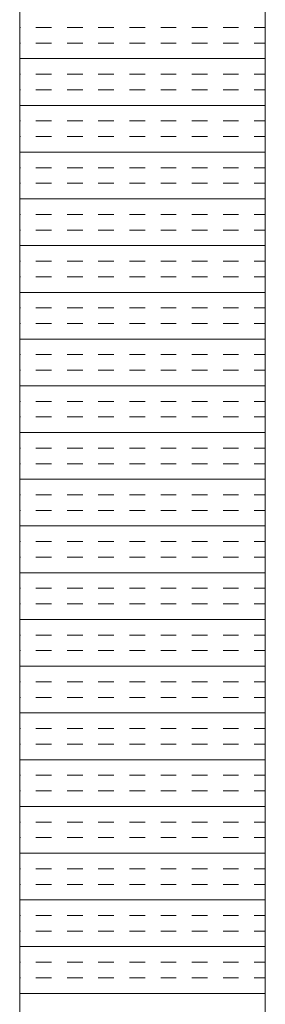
# Model space of a CAD drawing. Extents: x 3940905 to 4145695, y 925352 to 1109797.
# Tile 194 of 256: x 3955575 to 3955625, y 1099845 to 1100046. Entities that reach past the tile are written whole.
import ezdxf

# ---------------------------------------------------------------- set-up
doc = ezdxf.new("R2010")
doc.units = 0
doc.header["$LTSCALE"] = 750
doc.header["$MEASUREMENT"] = 0
doc.layers.add('CKD Equipments', color=252, linetype='CONTINUOUS', lineweight=0)

msp = doc.modelspace()

# ---------------------------------------------------------------- linework, layer by layer
at = {"layer": 'CKD Equipments'}
for p, q in [((3955574.57, 1100245.77), (3955574.57, 1099545.77)), ((3955624.57, 1100195.77), (3955624.57, 1099595.77))]:
    msp.add_line(p, q, dxfattribs=at)
at = {"layer": 'CKD Equipments', "color": 4, "linetype": 'Continuous'}
for p, q in [((3955574.7, 1100044.09), (3955574.57, 1100044.09)), ((3955581.05, 1100044.09), (3955577.88, 1100044.09)), ((3955587.4, 1100044.09), (3955584.23, 1100044.09)), ((3955593.75, 1100044.09), (3955590.58, 1100044.09)), ((3955600.1, 1100044.09), (3955596.93, 1100044.09)), ((3955606.45, 1100044.09), (3955603.28, 1100044.09)), ((3955612.8, 1100044.09), (3955609.63, 1100044.09)), ((3955619.15, 1100044.09), (3955615.98, 1100044.09)), ((3955624.57, 1100044.09), (3955622.33, 1100044.09)), ((3955574.7, 1100040.91), (3955574.57, 1100040.91)), ((3955581.05, 1100040.91), (3955577.88, 1100040.91)), ((3955587.4, 1100040.91), (3955584.23, 1100040.91)), ((3955593.75, 1100040.91), (3955590.58, 1100040.91)), ((3955600.1, 1100040.91), (3955596.93, 1100040.91)), ((3955606.45, 1100040.91), (3955603.28, 1100040.91)), ((3955612.8, 1100040.91), (3955609.63, 1100040.91)), ((3955619.15, 1100040.91), (3955615.98, 1100040.91)), ((3955624.57, 1100040.91), (3955622.33, 1100040.91)), ((3955624.57, 1100037.74), (3955574.57, 1100037.74)), ((3955574.7, 1100034.56), (3955574.57, 1100034.56)), ((3955581.05, 1100034.56), (3955577.88, 1100034.56)), ((3955587.4, 1100034.56), (3955584.23, 1100034.56)), ((3955593.75, 1100034.56), (3955590.58, 1100034.56)), ((3955600.1, 1100034.56), (3955596.93, 1100034.56)), ((3955606.45, 1100034.56), (3955603.28, 1100034.56)), ((3955612.8, 1100034.56), (3955609.63, 1100034.56)), ((3955619.15, 1100034.56), (3955615.98, 1100034.56)), ((3955624.57, 1100034.56), (3955622.33, 1100034.56)), ((3955574.7, 1100031.39), (3955574.57, 1100031.39)), ((3955581.05, 1100031.39), (3955577.88, 1100031.39)), ((3955587.4, 1100031.39), (3955584.23, 1100031.39)), ((3955593.75, 1100031.39), (3955590.58, 1100031.39)), ((3955600.1, 1100031.39), (3955596.93, 1100031.39)), ((3955606.45, 1100031.39), (3955603.28, 1100031.39)), ((3955612.8, 1100031.39), (3955609.63, 1100031.39)), ((3955619.15, 1100031.39), (3955615.98, 1100031.39)), ((3955624.57, 1100031.39), (3955622.33, 1100031.39)), ((3955624.57, 1100028.21), (3955574.57, 1100028.21)), ((3955574.7, 1100025.04), (3955574.57, 1100025.04)), ((3955581.05, 1100025.04), (3955577.88, 1100025.04)), ((3955587.4, 1100025.04), (3955584.23, 1100025.04)), ((3955593.75, 1100025.04), (3955590.58, 1100025.04)), ((3955600.1, 1100025.04), (3955596.93, 1100025.04)), ((3955606.45, 1100025.04), (3955603.28, 1100025.04)), ((3955612.8, 1100025.04), (3955609.63, 1100025.04)), ((3955619.15, 1100025.04), (3955615.98, 1100025.04)), ((3955624.57, 1100025.04), (3955622.33, 1100025.04)), ((3955574.7, 1100021.86), (3955574.57, 1100021.86)), ((3955581.05, 1100021.86), (3955577.88, 1100021.86)), ((3955587.4, 1100021.86), (3955584.23, 1100021.86)), ((3955593.75, 1100021.86), (3955590.58, 1100021.86)), ((3955600.1, 1100021.86), (3955596.93, 1100021.86)), ((3955606.45, 1100021.86), (3955603.28, 1100021.86)), ((3955612.8, 1100021.86), (3955609.63, 1100021.86)), ((3955619.15, 1100021.86), (3955615.98, 1100021.86)), ((3955624.57, 1100021.86), (3955622.33, 1100021.86)), ((3955624.57, 1100018.69), (3955574.57, 1100018.69)), ((3955574.7, 1100015.51), (3955574.57, 1100015.51)), ((3955581.05, 1100015.51), (3955577.88, 1100015.51)), ((3955587.4, 1100015.51), (3955584.23, 1100015.51)), ((3955593.75, 1100015.51), (3955590.58, 1100015.51)), ((3955600.1, 1100015.51), (3955596.93, 1100015.51)), ((3955606.45, 1100015.51), (3955603.28, 1100015.51)), ((3955612.8, 1100015.51), (3955609.63, 1100015.51)), ((3955619.15, 1100015.51), (3955615.98, 1100015.51)), ((3955624.57, 1100015.51), (3955622.33, 1100015.51)), ((3955574.7, 1100012.34), (3955574.57, 1100012.34)), ((3955581.05, 1100012.34), (3955577.88, 1100012.34)), ((3955587.4, 1100012.34), (3955584.23, 1100012.34)), ((3955593.75, 1100012.34), (3955590.58, 1100012.34)), ((3955600.1, 1100012.34), (3955596.93, 1100012.34)), ((3955606.45, 1100012.34), (3955603.28, 1100012.34)), ((3955612.8, 1100012.34), (3955609.63, 1100012.34)), ((3955619.15, 1100012.34), (3955615.98, 1100012.34)), ((3955624.57, 1100012.34), (3955622.33, 1100012.34)), ((3955624.57, 1100009.16), (3955574.57, 1100009.16)), ((3955574.7, 1100005.99), (3955574.57, 1100005.99)), ((3955581.05, 1100005.99), (3955577.88, 1100005.99)), ((3955587.4, 1100005.99), (3955584.23, 1100005.99)), ((3955593.75, 1100005.99), (3955590.58, 1100005.99)), ((3955600.1, 1100005.99), (3955596.93, 1100005.99)), ((3955606.45, 1100005.99), (3955603.28, 1100005.99)), ((3955612.8, 1100005.99), (3955609.63, 1100005.99)), ((3955619.15, 1100005.99), (3955615.98, 1100005.99)), ((3955624.57, 1100005.99), (3955622.33, 1100005.99)), ((3955574.7, 1100002.81), (3955574.57, 1100002.81)), ((3955581.05, 1100002.81), (3955577.88, 1100002.81)), ((3955587.4, 1100002.81), (3955584.23, 1100002.81)), ((3955593.75, 1100002.81), (3955590.58, 1100002.81)), ((3955600.1, 1100002.81), (3955596.93, 1100002.81)), ((3955606.45, 1100002.81), (3955603.28, 1100002.81)), ((3955612.8, 1100002.81), (3955609.63, 1100002.81)), ((3955619.15, 1100002.81), (3955615.98, 1100002.81)), ((3955624.57, 1100002.81), (3955622.33, 1100002.81)), ((3955624.57, 1099999.64), (3955574.57, 1099999.64)), ((3955574.7, 1099996.46), (3955574.57, 1099996.46)), ((3955581.05, 1099996.46), (3955577.88, 1099996.46)), ((3955587.4, 1099996.46), (3955584.23, 1099996.46)), ((3955593.75, 1099996.46), (3955590.58, 1099996.46)), ((3955600.1, 1099996.46), (3955596.93, 1099996.46)), ((3955606.45, 1099996.46), (3955603.28, 1099996.46)), ((3955612.8, 1099996.46), (3955609.63, 1099996.46)), ((3955619.15, 1099996.46), (3955615.98, 1099996.46)), ((3955624.57, 1099996.46), (3955622.33, 1099996.46)), ((3955574.7, 1099993.29), (3955574.57, 1099993.29)), ((3955581.05, 1099993.29), (3955577.88, 1099993.29)), ((3955587.4, 1099993.29), (3955584.23, 1099993.29)), ((3955593.75, 1099993.29), (3955590.58, 1099993.29)), ((3955600.1, 1099993.29), (3955596.93, 1099993.29)), ((3955606.45, 1099993.29), (3955603.28, 1099993.29)), ((3955612.8, 1099993.29), (3955609.63, 1099993.29)), ((3955619.15, 1099993.29), (3955615.98, 1099993.29)), ((3955624.57, 1099993.29), (3955622.33, 1099993.29)), ((3955624.57, 1099990.11), (3955574.57, 1099990.11)), ((3955574.7, 1099986.94), (3955574.57, 1099986.94)), ((3955581.05, 1099986.94), (3955577.88, 1099986.94)), ((3955587.4, 1099986.94), (3955584.23, 1099986.94)), ((3955593.75, 1099986.94), (3955590.58, 1099986.94)), ((3955600.1, 1099986.94), (3955596.93, 1099986.94)), ((3955606.45, 1099986.94), (3955603.28, 1099986.94)), ((3955612.8, 1099986.94), (3955609.63, 1099986.94)), ((3955619.15, 1099986.94), (3955615.98, 1099986.94)), ((3955624.57, 1099986.94), (3955622.33, 1099986.94)), ((3955574.7, 1099983.76), (3955574.57, 1099983.76)), ((3955581.05, 1099983.76), (3955577.88, 1099983.76)), ((3955587.4, 1099983.76), (3955584.23, 1099983.76)), ((3955593.75, 1099983.76), (3955590.58, 1099983.76)), ((3955600.1, 1099983.76), (3955596.93, 1099983.76)), ((3955606.45, 1099983.76), (3955603.28, 1099983.76)), ((3955612.8, 1099983.76), (3955609.63, 1099983.76)), ((3955619.15, 1099983.76), (3955615.98, 1099983.76)), ((3955624.57, 1099983.76), (3955622.33, 1099983.76)), ((3955624.57, 1099980.59), (3955574.57, 1099980.59)), ((3955574.7, 1099977.41), (3955574.57, 1099977.41)), ((3955581.05, 1099977.41), (3955577.88, 1099977.41)), ((3955587.4, 1099977.41), (3955584.23, 1099977.41)), ((3955593.75, 1099977.41), (3955590.58, 1099977.41)), ((3955600.1, 1099977.41), (3955596.93, 1099977.41)), ((3955606.45, 1099977.41), (3955603.28, 1099977.41)), ((3955612.8, 1099977.41), (3955609.63, 1099977.41)), ((3955619.15, 1099977.41), (3955615.98, 1099977.41)), ((3955624.57, 1099977.41), (3955622.33, 1099977.41)), ((3955574.7, 1099974.24), (3955574.57, 1099974.24)), ((3955581.05, 1099974.24), (3955577.88, 1099974.24)), ((3955587.4, 1099974.24), (3955584.23, 1099974.24)), ((3955593.75, 1099974.24), (3955590.58, 1099974.24)), ((3955600.1, 1099974.24), (3955596.93, 1099974.24)), ((3955606.45, 1099974.24), (3955603.28, 1099974.24)), ((3955612.8, 1099974.24), (3955609.63, 1099974.24)), ((3955619.15, 1099974.24), (3955615.98, 1099974.24)), ((3955624.57, 1099974.24), (3955622.33, 1099974.24)), ((3955624.57, 1099971.06), (3955574.57, 1099971.06)), ((3955574.7, 1099967.89), (3955574.57, 1099967.89)), ((3955581.05, 1099967.89), (3955577.88, 1099967.89)), ((3955587.4, 1099967.89), (3955584.23, 1099967.89)), ((3955593.75, 1099967.89), (3955590.58, 1099967.89)), ((3955600.1, 1099967.89), (3955596.93, 1099967.89)), ((3955606.45, 1099967.89), (3955603.28, 1099967.89)), ((3955612.8, 1099967.89), (3955609.63, 1099967.89)), ((3955619.15, 1099967.89), (3955615.98, 1099967.89)), ((3955624.57, 1099967.89), (3955622.33, 1099967.89)), ((3955574.7, 1099964.71), (3955574.57, 1099964.71)), ((3955581.05, 1099964.71), (3955577.88, 1099964.71)), ((3955587.4, 1099964.71), (3955584.23, 1099964.71)), ((3955593.75, 1099964.71), (3955590.58, 1099964.71)), ((3955600.1, 1099964.71), (3955596.93, 1099964.71)), ((3955606.45, 1099964.71), (3955603.28, 1099964.71)), ((3955612.8, 1099964.71), (3955609.63, 1099964.71)), ((3955619.15, 1099964.71), (3955615.98, 1099964.71)), ((3955624.57, 1099964.71), (3955622.33, 1099964.71)), ((3955624.57, 1099961.54), (3955574.57, 1099961.54)), ((3955574.7, 1099958.36), (3955574.57, 1099958.36)), ((3955581.05, 1099958.36), (3955577.88, 1099958.36)), ((3955587.4, 1099958.36), (3955584.23, 1099958.36)), ((3955593.75, 1099958.36), (3955590.58, 1099958.36)), ((3955600.1, 1099958.36), (3955596.93, 1099958.36)), ((3955606.45, 1099958.36), (3955603.28, 1099958.36)), ((3955612.8, 1099958.36), (3955609.63, 1099958.36)), ((3955619.15, 1099958.36), (3955615.98, 1099958.36)), ((3955624.57, 1099958.36), (3955622.33, 1099958.36)), ((3955574.7, 1099955.19), (3955574.57, 1099955.19)), ((3955581.05, 1099955.19), (3955577.88, 1099955.19)), ((3955587.4, 1099955.19), (3955584.23, 1099955.19)), ((3955593.75, 1099955.19), (3955590.58, 1099955.19)), ((3955600.1, 1099955.19), (3955596.93, 1099955.19)), ((3955606.45, 1099955.19), (3955603.28, 1099955.19)), ((3955612.8, 1099955.19), (3955609.63, 1099955.19)), ((3955619.15, 1099955.19), (3955615.98, 1099955.19)), ((3955624.57, 1099955.19), (3955622.33, 1099955.19)), ((3955624.57, 1099952.01), (3955574.57, 1099952.01)), ((3955574.7, 1099948.84), (3955574.57, 1099948.84)), ((3955581.05, 1099948.84), (3955577.88, 1099948.84)), ((3955587.4, 1099948.84), (3955584.23, 1099948.84)), ((3955593.75, 1099948.84), (3955590.58, 1099948.84)), ((3955600.1, 1099948.84), (3955596.93, 1099948.84)), ((3955606.45, 1099948.84), (3955603.28, 1099948.84)), ((3955612.8, 1099948.84), (3955609.63, 1099948.84)), ((3955619.15, 1099948.84), (3955615.98, 1099948.84)), ((3955624.57, 1099948.84), (3955622.33, 1099948.84)), ((3955574.7, 1099945.66), (3955574.57, 1099945.66)), ((3955581.05, 1099945.66), (3955577.88, 1099945.66)), ((3955587.4, 1099945.66), (3955584.23, 1099945.66)), ((3955593.75, 1099945.66), (3955590.58, 1099945.66)), ((3955600.1, 1099945.66), (3955596.93, 1099945.66)), ((3955606.45, 1099945.66), (3955603.28, 1099945.66)), ((3955612.8, 1099945.66), (3955609.63, 1099945.66)), ((3955619.15, 1099945.66), (3955615.98, 1099945.66)), ((3955624.57, 1099945.66), (3955622.33, 1099945.66)), ((3955624.57, 1099942.49), (3955574.57, 1099942.49)), ((3955574.7, 1099939.31), (3955574.57, 1099939.31)), ((3955581.05, 1099939.31), (3955577.88, 1099939.31)), ((3955587.4, 1099939.31), (3955584.23, 1099939.31)), ((3955593.75, 1099939.31), (3955590.58, 1099939.31)), ((3955600.1, 1099939.31), (3955596.93, 1099939.31)), ((3955606.45, 1099939.31), (3955603.28, 1099939.31)), ((3955612.8, 1099939.31), (3955609.63, 1099939.31)), ((3955619.15, 1099939.31), (3955615.98, 1099939.31)), ((3955624.57, 1099939.31), (3955622.33, 1099939.31)), ((3955574.7, 1099936.14), (3955574.57, 1099936.14)), ((3955581.05, 1099936.14), (3955577.88, 1099936.14)), ((3955587.4, 1099936.14), (3955584.23, 1099936.14)), ((3955593.75, 1099936.14), (3955590.58, 1099936.14)), ((3955600.1, 1099936.14), (3955596.93, 1099936.14)), ((3955606.45, 1099936.14), (3955603.28, 1099936.14)), ((3955612.8, 1099936.14), (3955609.63, 1099936.14)), ((3955619.15, 1099936.14), (3955615.98, 1099936.14)), ((3955624.57, 1099936.14), (3955622.33, 1099936.14)), ((3955624.57, 1099932.96), (3955574.57, 1099932.96)), ((3955574.7, 1099929.79), (3955574.57, 1099929.79)), ((3955581.05, 1099929.79), (3955577.88, 1099929.79)), ((3955587.4, 1099929.79), (3955584.23, 1099929.79)), ((3955593.75, 1099929.79), (3955590.58, 1099929.79)), ((3955600.1, 1099929.79), (3955596.93, 1099929.79)), ((3955606.45, 1099929.79), (3955603.28, 1099929.79)), ((3955612.8, 1099929.79), (3955609.63, 1099929.79)), ((3955619.15, 1099929.79), (3955615.98, 1099929.79)), ((3955624.57, 1099929.79), (3955622.33, 1099929.79)), ((3955574.7, 1099926.61), (3955574.57, 1099926.61)), ((3955581.05, 1099926.61), (3955577.88, 1099926.61)), ((3955587.4, 1099926.61), (3955584.23, 1099926.61)), ((3955593.75, 1099926.61), (3955590.58, 1099926.61)), ((3955600.1, 1099926.61), (3955596.93, 1099926.61)), ((3955606.45, 1099926.61), (3955603.28, 1099926.61)), ((3955612.8, 1099926.61), (3955609.63, 1099926.61)), ((3955619.15, 1099926.61), (3955615.98, 1099926.61)), ((3955624.57, 1099926.61), (3955622.33, 1099926.61)), ((3955624.57, 1099923.44), (3955574.57, 1099923.44)), ((3955574.7, 1099920.26), (3955574.57, 1099920.26)), ((3955581.05, 1099920.26), (3955577.88, 1099920.26)), ((3955587.4, 1099920.26), (3955584.23, 1099920.26)), ((3955593.75, 1099920.26), (3955590.58, 1099920.26)), ((3955600.1, 1099920.26), (3955596.93, 1099920.26)), ((3955606.45, 1099920.26), (3955603.28, 1099920.26)), ((3955612.8, 1099920.26), (3955609.63, 1099920.26)), ((3955619.15, 1099920.26), (3955615.98, 1099920.26)), ((3955624.57, 1099920.26), (3955622.33, 1099920.26)), ((3955574.7, 1099917.09), (3955574.57, 1099917.09)), ((3955581.05, 1099917.09), (3955577.88, 1099917.09)), ((3955587.4, 1099917.09), (3955584.23, 1099917.09)), ((3955593.75, 1099917.09), (3955590.58, 1099917.09)), ((3955600.1, 1099917.09), (3955596.93, 1099917.09)), ((3955606.45, 1099917.09), (3955603.28, 1099917.09)), ((3955612.8, 1099917.09), (3955609.63, 1099917.09)), ((3955619.15, 1099917.09), (3955615.98, 1099917.09)), ((3955624.57, 1099917.09), (3955622.33, 1099917.09)), ((3955624.57, 1099913.91), (3955574.57, 1099913.91)), ((3955574.7, 1099910.74), (3955574.57, 1099910.74)), ((3955581.05, 1099910.74), (3955577.88, 1099910.74)), ((3955587.4, 1099910.74), (3955584.23, 1099910.74)), ((3955593.75, 1099910.74), (3955590.58, 1099910.74)), ((3955600.1, 1099910.74), (3955596.93, 1099910.74)), ((3955606.45, 1099910.74), (3955603.28, 1099910.74)), ((3955612.8, 1099910.74), (3955609.63, 1099910.74)), ((3955619.15, 1099910.74), (3955615.98, 1099910.74)), ((3955624.57, 1099910.74), (3955622.33, 1099910.74)), ((3955574.7, 1099907.56), (3955574.57, 1099907.56)), ((3955581.05, 1099907.56), (3955577.88, 1099907.56)), ((3955587.4, 1099907.56), (3955584.23, 1099907.56)), ((3955593.75, 1099907.56), (3955590.58, 1099907.56)), ((3955600.1, 1099907.56), (3955596.93, 1099907.56)), ((3955606.45, 1099907.56), (3955603.28, 1099907.56)), ((3955612.8, 1099907.56), (3955609.63, 1099907.56)), ((3955619.15, 1099907.56), (3955615.98, 1099907.56)), ((3955624.57, 1099907.56), (3955622.33, 1099907.56)), ((3955624.57, 1099904.39), (3955574.57, 1099904.39)), ((3955574.7, 1099901.21), (3955574.57, 1099901.21)), ((3955581.05, 1099901.21), (3955577.88, 1099901.21)), ((3955587.4, 1099901.21), (3955584.23, 1099901.21)), ((3955593.75, 1099901.21), (3955590.58, 1099901.21)), ((3955600.1, 1099901.21), (3955596.93, 1099901.21)), ((3955606.45, 1099901.21), (3955603.28, 1099901.21)), ((3955612.8, 1099901.21), (3955609.63, 1099901.21)), ((3955619.15, 1099901.21), (3955615.98, 1099901.21)), ((3955624.57, 1099901.21), (3955622.33, 1099901.21)), ((3955574.7, 1099898.04), (3955574.57, 1099898.04)), ((3955581.05, 1099898.04), (3955577.88, 1099898.04)), ((3955587.4, 1099898.04), (3955584.23, 1099898.04)), ((3955593.75, 1099898.04), (3955590.58, 1099898.04)), ((3955600.1, 1099898.04), (3955596.93, 1099898.04)), ((3955606.45, 1099898.04), (3955603.28, 1099898.04)), ((3955612.8, 1099898.04), (3955609.63, 1099898.04)), ((3955619.15, 1099898.04), (3955615.98, 1099898.04)), ((3955624.57, 1099898.04), (3955622.33, 1099898.04)), ((3955624.57, 1099894.86), (3955574.57, 1099894.86)), ((3955574.7, 1099891.69), (3955574.57, 1099891.69)), ((3955581.05, 1099891.69), (3955577.88, 1099891.69)), ((3955587.4, 1099891.69), (3955584.23, 1099891.69)), ((3955593.75, 1099891.69), (3955590.58, 1099891.69)), ((3955600.1, 1099891.69), (3955596.93, 1099891.69)), ((3955606.45, 1099891.69), (3955603.28, 1099891.69)), ((3955612.8, 1099891.69), (3955609.63, 1099891.69)), ((3955619.15, 1099891.69), (3955615.98, 1099891.69)), ((3955624.57, 1099891.69), (3955622.33, 1099891.69)), ((3955574.7, 1099888.51), (3955574.57, 1099888.51)), ((3955581.05, 1099888.51), (3955577.88, 1099888.51)), ((3955587.4, 1099888.51), (3955584.23, 1099888.51)), ((3955593.75, 1099888.51), (3955590.58, 1099888.51)), ((3955600.1, 1099888.51), (3955596.93, 1099888.51)), ((3955606.45, 1099888.51), (3955603.28, 1099888.51)), ((3955612.8, 1099888.51), (3955609.63, 1099888.51)), ((3955619.15, 1099888.51), (3955615.98, 1099888.51)), ((3955624.57, 1099888.51), (3955622.33, 1099888.51)), ((3955624.57, 1099885.34), (3955574.57, 1099885.34)), ((3955574.7, 1099882.16), (3955574.57, 1099882.16)), ((3955581.05, 1099882.16), (3955577.88, 1099882.16)), ((3955587.4, 1099882.16), (3955584.23, 1099882.16)), ((3955593.75, 1099882.16), (3955590.58, 1099882.16)), ((3955600.1, 1099882.16), (3955596.93, 1099882.16)), ((3955606.45, 1099882.16), (3955603.28, 1099882.16)), ((3955612.8, 1099882.16), (3955609.63, 1099882.16)), ((3955619.15, 1099882.16), (3955615.98, 1099882.16)), ((3955624.57, 1099882.16), (3955622.33, 1099882.16)), ((3955574.7, 1099878.99), (3955574.57, 1099878.99)), ((3955581.05, 1099878.99), (3955577.88, 1099878.99)), ((3955587.4, 1099878.99), (3955584.23, 1099878.99)), ((3955593.75, 1099878.99), (3955590.58, 1099878.99)), ((3955600.1, 1099878.99), (3955596.93, 1099878.99)), ((3955606.45, 1099878.99), (3955603.28, 1099878.99)), ((3955612.8, 1099878.99), (3955609.63, 1099878.99)), ((3955619.15, 1099878.99), (3955615.98, 1099878.99)), ((3955624.57, 1099878.99), (3955622.33, 1099878.99)), ((3955624.57, 1099875.81), (3955574.57, 1099875.81)), ((3955574.7, 1099872.64), (3955574.57, 1099872.64)), ((3955581.05, 1099872.64), (3955577.88, 1099872.64)), ((3955587.4, 1099872.64), (3955584.23, 1099872.64)), ((3955593.75, 1099872.64), (3955590.58, 1099872.64)), ((3955600.1, 1099872.64), (3955596.93, 1099872.64)), ((3955606.45, 1099872.64), (3955603.28, 1099872.64)), ((3955612.8, 1099872.64), (3955609.63, 1099872.64)), ((3955619.15, 1099872.64), (3955615.98, 1099872.64)), ((3955624.57, 1099872.64), (3955622.33, 1099872.64)), ((3955574.7, 1099869.46), (3955574.57, 1099869.46)), ((3955581.05, 1099869.46), (3955577.88, 1099869.46)), ((3955587.4, 1099869.46), (3955584.23, 1099869.46)), ((3955593.75, 1099869.46), (3955590.58, 1099869.46)), ((3955600.1, 1099869.46), (3955596.93, 1099869.46)), ((3955606.45, 1099869.46), (3955603.28, 1099869.46)), ((3955612.8, 1099869.46), (3955609.63, 1099869.46)), ((3955619.15, 1099869.46), (3955615.98, 1099869.46)), ((3955624.57, 1099869.46), (3955622.33, 1099869.46)), ((3955624.57, 1099866.29), (3955574.57, 1099866.29)), ((3955574.7, 1099863.11), (3955574.57, 1099863.11)), ((3955581.05, 1099863.11), (3955577.88, 1099863.11)), ((3955587.4, 1099863.11), (3955584.23, 1099863.11)), ((3955593.75, 1099863.11), (3955590.58, 1099863.11)), ((3955600.1, 1099863.11), (3955596.93, 1099863.11)), ((3955606.45, 1099863.11), (3955603.28, 1099863.11)), ((3955612.8, 1099863.11), (3955609.63, 1099863.11)), ((3955619.15, 1099863.11), (3955615.98, 1099863.11)), ((3955624.57, 1099863.11), (3955622.33, 1099863.11)), ((3955574.7, 1099859.94), (3955574.57, 1099859.94)), ((3955581.05, 1099859.94), (3955577.88, 1099859.94)), ((3955587.4, 1099859.94), (3955584.23, 1099859.94)), ((3955593.75, 1099859.94), (3955590.58, 1099859.94)), ((3955600.1, 1099859.94), (3955596.93, 1099859.94)), ((3955606.45, 1099859.94), (3955603.28, 1099859.94)), ((3955612.8, 1099859.94), (3955609.63, 1099859.94)), ((3955619.15, 1099859.94), (3955615.98, 1099859.94)), ((3955624.57, 1099859.94), (3955622.33, 1099859.94)), ((3955624.57, 1099856.76), (3955574.57, 1099856.76)), ((3955574.7, 1099853.59), (3955574.57, 1099853.59)), ((3955581.05, 1099853.59), (3955577.88, 1099853.59)), ((3955587.4, 1099853.59), (3955584.23, 1099853.59)), ((3955593.75, 1099853.59), (3955590.58, 1099853.59)), ((3955600.1, 1099853.59), (3955596.93, 1099853.59)), ((3955606.45, 1099853.59), (3955603.28, 1099853.59)), ((3955612.8, 1099853.59), (3955609.63, 1099853.59)), ((3955619.15, 1099853.59), (3955615.98, 1099853.59)), ((3955624.57, 1099853.59), (3955622.33, 1099853.59)), ((3955574.7, 1099850.41), (3955574.57, 1099850.41)), ((3955581.05, 1099850.41), (3955577.88, 1099850.41)), ((3955587.4, 1099850.41), (3955584.23, 1099850.41)), ((3955593.75, 1099850.41), (3955590.58, 1099850.41)), ((3955600.1, 1099850.41), (3955596.93, 1099850.41)), ((3955606.45, 1099850.41), (3955603.28, 1099850.41)), ((3955612.8, 1099850.41), (3955609.63, 1099850.41)), ((3955619.15, 1099850.41), (3955615.98, 1099850.41)), ((3955624.57, 1099850.41), (3955622.33, 1099850.41)), ((3955624.57, 1099847.24), (3955574.57, 1099847.24))]:
    msp.add_line(p, q, dxfattribs=at)

doc.saveas('drawing.dxf')
